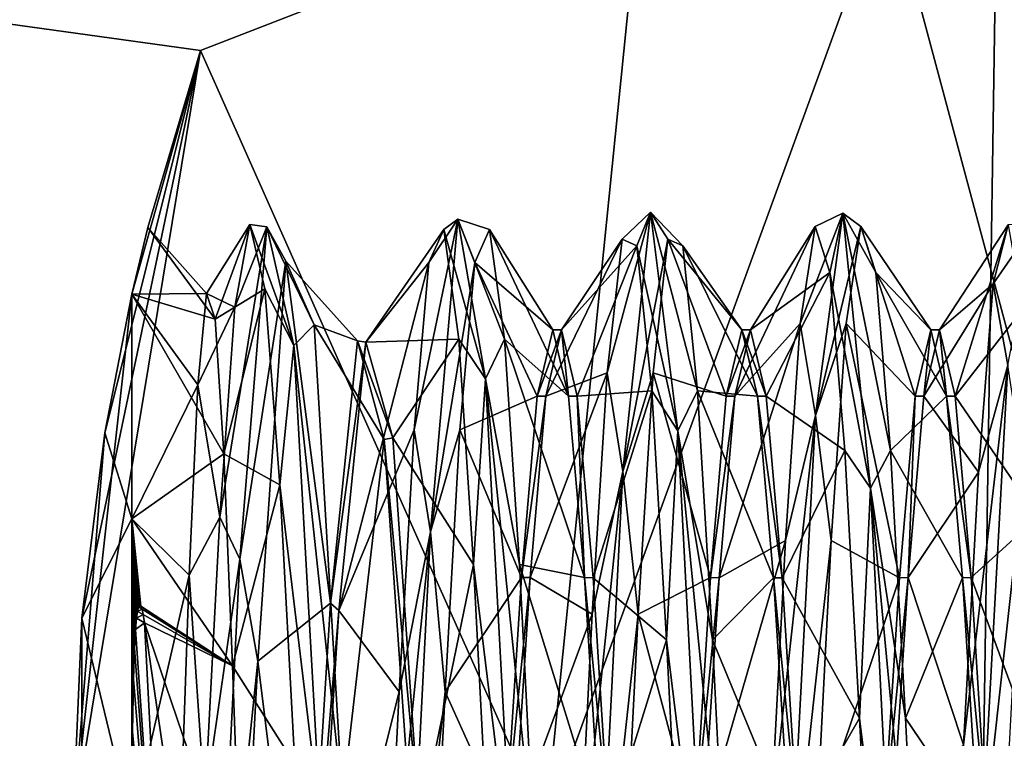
# Model space of a CAD drawing. Header units: millimetres. Extents: x -97 to 59, y -78 to 78.
# Tile 54 of 115: x -10.48 to -6.31, y 0.37 to 3.41. Entities that reach past the tile are written whole.
import ezdxf

# ---------------------------------------------------------------- set-up
doc = ezdxf.new("R2010")
doc.units = ezdxf.units.MM
doc.header["$LTSCALE"] = 65.185185
for name, color, linetype in [('356', 7, 'CONTINUOUS'), ('357', 7, 'CONTINUOUS'), ('358', 7, 'CONTINUOUS'), ('364', 7, 'CONTINUOUS'), ('377', 7, 'CONTINUOUS'), ('380', 7, 'CONTINUOUS'), ('385', 7, 'CONTINUOUS'), ('386', 7, 'CONTINUOUS'), ('387', 7, 'CONTINUOUS'), ('388', 7, 'CONTINUOUS'), ('389', 7, 'CONTINUOUS'), ('390', 7, 'CONTINUOUS'), ('417', 7, 'CONTINUOUS'), ('592', 7, 'CONTINUOUS'), ('593', 7, 'CONTINUOUS'), ('627', 7, 'CONTINUOUS'), ('628', 7, 'CONTINUOUS'), ('629', 7, 'CONTINUOUS'), ('630', 7, 'CONTINUOUS'), ('669', 7, 'CONTINUOUS'), ('672', 7, 'CONTINUOUS')]:
    doc.layers.add(name, color=color, linetype=linetype)

msp = doc.modelspace()

# ---------------------------------------------------------------- linework, layer by layer
at = {"layer": '356', "linetype": 'CONTINUOUS'}
for points in [[(-9.7103, 3.2821, 74), (-10.25, 0, 74), (-10, 2.25, 76.6971), (-9.7103, 3.2821, 74)], [(-10.25, 0, 114.5), (-9.7103, 3.2821, 114.5), (-10.2123, 0.8786, 80.4471), (-10.25, 0, 114.5)], [(-10.2123, 0.8786, 80.4471), (-9.7103, 3.2821, 114.5), (-10.1141, 1.6637, 79.998), (-10.2123, 0.8786, 80.4471)], [(-10.1141, 1.6637, 79.998), (-9.7103, 3.2821, 114.5), (-10, 2.25, 79.3029), (-10.1141, 1.6637, 79.998)], [(-9.9323, 2.5323, 78), (-9.7103, 3.2821, 74), (-10, 2.25, 76.6971), (-9.9323, 2.5323, 78)], [(-10, 2.25, 79.3029), (-9.7103, 3.2821, 114.5), (-9.9323, 2.5323, 78), (-10, 2.25, 79.3029)], [(-9.7103, 3.2821, 114.5), (-9.7103, 3.2821, 74), (-9.9323, 2.5323, 78), (-9.7103, 3.2821, 114.5)], [(-10, 2.25, 76.6971), (-10.25, 0, 74), (-10.1141, 1.6637, 76.002), (-10, 2.25, 76.6971)], [(-10.1141, 1.6637, 76.002), (-10.25, 0, 74), (-10.2123, 0.8786, 75.5529), (-10.1141, 1.6637, 76.002)], [(-10.2123, -0.8786, 80.4471), (-10.25, 0, 114.5), (-10.2123, 0.8786, 80.4471), (-10.2123, -0.8786, 80.4471)], [(-10.2123, 0.8786, 75.5529), (-10.25, 0, 74), (-10.2123, -0.8786, 75.5529), (-10.2123, 0.8786, 75.5529)]]:
    msp.add_3dface(points, dxfattribs=at)
at = {"layer": '357', "linetype": 'CONTINUOUS'}
for points in [[(-8.25, 0, 70.5), (-6.3199, 5.303, 70.5), (-6.4, 0, 70.5), (-8.25, 0, 70.5)], [(-6.4, 0, 70.5), (-6.3199, 5.303, 70.5), (-4.5255, 4.5255, 70.5), (-6.4, 0, 70.5)]]:
    msp.add_3dface(points, dxfattribs=at)
at = {"layer": '358', "linetype": 'CONTINUOUS'}
for points in [[(0, -21.4, 117), (0, 21.4, 117), (-10.7002, 18.5328, 117), (0, -21.4, 117)], [(-10.7002, -18.5328, 117), (0, -21.4, 117), (-10.7002, 18.5328, 117), (-10.7002, -18.5328, 117)]]:
    msp.add_3dface(points, dxfattribs=at)
at = {"layer": '364', "linetype": 'CONTINUOUS'}
msp.add_3dface([(-6.4, 0, 70.5), (-4.5255, 4.5255, 70.5), (-5.4, 0, 71.5), (-6.4, 0, 70.5)], dxfattribs=at)
at = {"layer": '377', "linetype": 'CONTINUOUS'}
for points in [[(-19.7041, -4.6701, 114.5), (-19.7041, 4.6701, 114.5), (-9.7103, -3.2821, 114.5), (-19.7041, -4.6701, 114.5)], [(-19.7041, 4.6701, 114.5), (-9.7103, 3.2821, 114.5), (-10.25, 0, 114.5), (-19.7041, 4.6701, 114.5)], [(-9.7103, 3.2821, 114.5), (-19.7041, 4.6701, 114.5), (-7.8442, 4.0058, 114.5), (-9.7103, 3.2821, 114.5)], [(-19.7041, 4.6701, 114.5), (-10.25, 0, 114.5), (-9.7103, -3.2821, 114.5), (-19.7041, 4.6701, 114.5)]]:
    msp.add_3dface(points, dxfattribs=at)
at = {"layer": '380', "linetype": 'CONTINUOUS'}
for points in [[(-9.7103, 3.2821, 74), (-9.7103, 3.2821, 114.5), (-7.8442, 4.0058, 114.5), (-9.7103, 3.2821, 74)], [(-9.7103, 3.2821, 74), (-7.8442, 4.0058, 114.5), (-7.8442, 4.0058, 74), (-9.7103, 3.2821, 74)]]:
    msp.add_3dface(points, dxfattribs=at)
at = {"layer": '385', "linetype": 'CONTINUOUS'}
for points in [[(-9.5647, 2.1946, 76.7078), (-9.4286, 2.5348, 77.4214), (-9.5011, 2.5455, 77.9183), (-9.5647, 2.1946, 76.7078)], [(-9.4286, 2.5348, 77.4214), (-9.3143, 2.0328, 79.6211), (-9.5011, 2.5455, 77.9183), (-9.4286, 2.5348, 77.4214)], [(-9.5011, 2.5455, 77.9183), (-9.3143, 2.0328, 79.6211), (-9.4374, 2.2729, 79.1489), (-9.5011, 2.5455, 77.9183)], [(-9.5429, 1.1281, 75.6575), (-9.4286, 2.5348, 77.4214), (-9.6284, 1.3062, 75.8137), (-9.5429, 1.1281, 75.6575)], [(-9.6284, 1.3062, 75.8137), (-9.4286, 2.5348, 77.4214), (-9.5647, 2.1946, 76.7078), (-9.6284, 1.3062, 75.8137)], [(-9.4286, 2.5348, 77.4214), (-9.5429, 1.1281, 75.6575), (-9.348, 2.3895, 77.1187), (-9.4286, 2.5348, 77.4214)], [(-9.3143, 2.0328, 79.6211), (-9.4286, 2.5348, 77.4214), (-9.2282, 2.1201, 79.4111), (-9.3143, 2.0328, 79.6211)], [(-9.2282, 2.1201, 79.4111), (-9.4286, 2.5348, 77.4214), (-9.348, 2.3895, 77.1187), (-9.2282, 2.1201, 79.4111)], [(-9.348, 2.3895, 77.1187), (-9.5429, 1.1281, 75.6575), (-9.4678, 0.6962, 75.5502), (-9.348, 2.3895, 77.1187)], [(-9.4374, 2.2729, 79.1489), (-9.3143, 2.0328, 79.6211), (-9.3737, 1.4437, 80.0981), (-9.4374, 2.2729, 79.1489)], [(-9.1085, 0.1094, 80.5444), (-9.3143, 2.0328, 79.6211), (-9.2282, 2.1201, 79.4111), (-9.1085, 0.1094, 80.5444)], [(-9.3143, 2.0328, 79.6211), (-9.2, 0, 80.6), (-9.3737, 1.4437, 80.0981), (-9.3143, 2.0328, 79.6211)], [(-9.2, 0, 80.6), (-9.3143, 2.0328, 79.6211), (-9.1085, 0.1094, 80.5444), (-9.2, 0, 80.6)], [(-9.3737, 1.4437, 80.0981), (-9.2, 0, 80.6), (-9.3101, 0.2608, 80.5334), (-9.3737, 1.4437, 80.0981)], [(-9.6921, 0.0979, 75.4551), (-9.5429, 1.1281, 75.6575), (-9.6284, 1.3062, 75.8137), (-9.6921, 0.0979, 75.4551)], [(-9.6571, -1.1281, 75.6575), (-9.5429, 1.1281, 75.6575), (-9.6921, 0.0979, 75.4551), (-9.6571, -1.1281, 75.6575)], [(-9.5429, 1.1281, 75.6575), (-9.6571, -1.1281, 75.6575), (-9.4678, 0.6962, 75.5502), (-9.5429, 1.1281, 75.6575)], [(-9.9722, 0.9245, 80.4003), (-9.9573, 0.9165, 80.3875), (-9.976, 0.9073, 80.411), (-9.9722, 0.9245, 80.4003)], [(-9.9677, 0.933, 80.3922), (-9.9621, 0.9298, 80.3875), (-9.9722, 0.9245, 80.4003), (-9.9677, 0.933, 80.3922)], [(-9.9621, 0.9298, 80.3875), (-9.9573, 0.9165, 80.3875), (-9.9722, 0.9245, 80.4003), (-9.9621, 0.9298, 80.3875)], [(-9.98, 0.8781, 80.426), (-9.9468, 0.8585, 80.3977), (-9.9843, 0.8299, 80.4474), (-9.98, 0.8781, 80.426)], [(-9.976, 0.9073, 80.411), (-9.9525, 0.8942, 80.3907), (-9.98, 0.8781, 80.426), (-9.976, 0.9073, 80.411)], [(-9.9525, 0.8942, 80.3907), (-9.9468, 0.8585, 80.3977), (-9.98, 0.8781, 80.426), (-9.9525, 0.8942, 80.3907)], [(-9.9573, 0.9165, 80.3875), (-9.9525, 0.8942, 80.3907), (-9.976, 0.9073, 80.411), (-9.9573, 0.9165, 80.3875)], [(-9.9843, 0.8299, 80.4474), (-9.9468, 0.8585, 80.3977), (-9.827, -1.4312, 80.1066), (-9.9843, 0.8299, 80.4474)], [(-9.9888, 0.751, 80.4775), (-9.9843, 0.8299, 80.4474), (-9.827, -1.4312, 80.1066), (-9.9888, 0.751, 80.4775)], [(-9.9935, 0.6202, 80.5183), (-9.9888, 0.751, 80.4775), (-9.827, -1.4312, 80.1066), (-9.9935, 0.6202, 80.5183)], [(-9.4678, 0.6962, 75.5502), (-9.6571, -1.1281, 75.6575), (-9.5875, -1.5689, 75.9938), (-9.4678, 0.6962, 75.5502)], [(-9.9978, 0.3976, 80.5672), (-9.9935, 0.6202, 80.5183), (-9.827, -1.4312, 80.1066), (-9.9978, 0.3976, 80.5672)], [(-10, 0, 80.6), (-9.9978, 0.3976, 80.5672), (-9.827, -1.4312, 80.1066), (-10, 0, 80.6)]]:
    msp.add_3dface(points, dxfattribs=at)
at = {"layer": '386', "linetype": 'CONTINUOUS'}
for points in [[(-9.5647, 2.1946, 76.7078), (-9.5011, 2.5455, 77.9183), (-9.685, 2.2533, 77.621), (-9.5647, 2.1946, 76.7078)], [(-9.685, 2.2533, 77.621), (-9.5011, 2.5455, 77.9183), (-9.6483, 2.1445, 78.6753), (-9.685, 2.2533, 77.621)], [(-9.5011, 2.5455, 77.9183), (-9.4374, 2.2729, 79.1489), (-9.6483, 2.1445, 78.6753), (-9.5011, 2.5455, 77.9183)], [(-9.7215, 1.867, 76.6202), (-9.5647, 2.1946, 76.7078), (-9.685, 2.2533, 77.621), (-9.7215, 1.867, 76.6202)], [(-9.6483, 2.1445, 78.6753), (-9.4374, 2.2729, 79.1489), (-9.6115, 1.5742, 79.5533), (-9.6483, 2.1445, 78.6753)], [(-9.4374, 2.2729, 79.1489), (-9.3737, 1.4437, 80.0981), (-9.6115, 1.5742, 79.5533), (-9.4374, 2.2729, 79.1489)], [(-9.6284, 1.3062, 75.8137), (-9.5647, 2.1946, 76.7078), (-9.7215, 1.867, 76.6202), (-9.6284, 1.3062, 75.8137)], [(-9.7579, 1.06, 75.8938), (-9.6284, 1.3062, 75.8137), (-9.7215, 1.867, 76.6202), (-9.7579, 1.06, 75.8938)], [(-9.6115, 1.5742, 79.5533), (-9.3737, 1.4437, 80.0981), (-9.5745, 0.6767, 80.0665), (-9.6115, 1.5742, 79.5533)], [(-9.3737, 1.4437, 80.0981), (-9.3101, 0.2608, 80.5334), (-9.5745, 0.6767, 80.0665), (-9.3737, 1.4437, 80.0981)], [(-9.6921, 0.0979, 75.4551), (-9.6284, 1.3062, 75.8137), (-9.7579, 1.06, 75.8938), (-9.6921, 0.0979, 75.4551)], [(-9.7942, 0, 75.6058), (-9.6921, 0.0979, 75.4551), (-9.7579, 1.06, 75.8938), (-9.7942, 0, 75.6058)], [(-9.5745, 0.6767, 80.0665), (-9.3101, 0.2608, 80.5334), (-9.5373, -0.3432, 80.1096), (-9.5745, 0.6767, 80.0665)]]:
    msp.add_3dface(points, dxfattribs=at)
at = {"layer": '387', "linetype": 'CONTINUOUS'}
for points in [[(-9.348, 2.3895, 77.1187), (-9.4678, 0.6962, 75.5502), (-9.1592, 0.9414, 76.1228), (-9.348, 2.3895, 77.1187)], [(-9.2282, 2.1201, 79.4111), (-9.348, 2.3895, 77.1187), (-9.0456, 2.0522, 77.5545), (-9.2282, 2.1201, 79.4111)], [(-9.0456, 2.0522, 77.5545), (-9.348, 2.3895, 77.1187), (-9.1592, 0.9414, 76.1228), (-9.0456, 2.0522, 77.5545)], [(-9.1085, 0.1094, 80.5444), (-9.2282, 2.1201, 79.4111), (-8.932, 1.6347, 79.3182), (-9.1085, 0.1094, 80.5444)], [(-8.932, 1.6347, 79.3182), (-9.2282, 2.1201, 79.4111), (-9.0456, 2.0522, 77.5545), (-8.932, 1.6347, 79.3182)], [(-8.8184, 0, 80.1), (-9.1085, 0.1094, 80.5444), (-8.932, 1.6347, 79.3182), (-8.8184, 0, 80.1)], [(-9.1592, 0.9414, 76.1228), (-9.4678, 0.6962, 75.5502), (-9.2728, -0.8703, 76.0888), (-9.1592, 0.9414, 76.1228)], [(-9.827, -1.4312, 80.1066), (-9.9468, 0.8585, 80.3977), (-9.7258, -0.6564, 80.2313), (-9.827, -1.4312, 80.1066)], [(-9.4678, 0.6962, 75.5502), (-9.5875, -1.5689, 75.9938), (-9.2728, -0.8703, 76.0888), (-9.4678, 0.6962, 75.5502)]]:
    msp.add_3dface(points, dxfattribs=at)
at = {"layer": '388', "linetype": 'CONTINUOUS'}
for points in [[(-7.9217, 1.5001, 75.8764), (-7.8053, 2.5978, 77.892), (-7.9884, 1.9179, 76.3244), (-7.9217, 1.5001, 75.8764)], [(-7.9884, 1.9179, 76.3244), (-7.8053, 2.5978, 77.892), (-7.9256, 2.4829, 77.4333), (-7.9884, 1.9179, 76.3244)], [(-7.9256, 2.4829, 77.4333), (-7.8053, 2.5978, 77.892), (-7.8627, 2.455, 78.6775), (-7.9256, 2.4829, 77.4333)], [(-7.8053, 2.5978, 77.892), (-7.9217, 1.5001, 75.8764), (-7.7316, 2.4829, 77.4333), (-7.8053, 2.5978, 77.892)], [(-7.8053, 2.5978, 77.892), (-7.6889, 1.6712, 79.9917), (-7.8627, 2.455, 78.6775), (-7.8053, 2.5978, 77.892)], [(-7.6889, 1.6712, 79.9917), (-7.8053, 2.5978, 77.892), (-7.6059, 1.8408, 79.76), (-7.6889, 1.6712, 79.9917)], [(-7.6059, 1.8408, 79.76), (-7.8053, 2.5978, 77.892), (-7.6687, 2.455, 78.6775), (-7.6059, 1.8408, 79.76)], [(-7.6687, 2.455, 78.6775), (-7.8053, 2.5978, 77.892), (-7.7316, 2.4829, 77.4333), (-7.6687, 2.455, 78.6775)], [(-7.1069, 1.7365, 76.0649), (-6.9905, 2.5927, 78.1943), (-7.1713, 2.1255, 76.597), (-7.1069, 1.7365, 76.0649)], [(-7.1713, 2.1255, 76.597), (-6.9905, 2.5927, 78.1943), (-7.1084, 2.5365, 77.7717), (-7.1713, 2.1255, 76.597)], [(-7.1084, 2.5365, 77.7717), (-6.9905, 2.5927, 78.1943), (-7.0456, 2.3418, 79.001), (-7.1084, 2.5365, 77.7717)], [(-6.9905, 2.5927, 78.1943), (-7.1069, 1.7365, 76.0649), (-6.9144, 2.5365, 77.7717), (-6.9905, 2.5927, 78.1943)], [(-6.9905, 2.5927, 78.1943), (-6.8741, 1.4287, 80.1723), (-7.0456, 2.3418, 79.001), (-6.9905, 2.5927, 78.1943)], [(-6.8741, 1.4287, 80.1723), (-6.9905, 2.5927, 78.1943), (-6.7887, 1.5879, 79.9912), (-6.8741, 1.4287, 80.1723)], [(-6.7887, 1.5879, 79.9912), (-6.9905, 2.5927, 78.1943), (-6.8516, 2.3418, 79.001), (-6.7887, 1.5879, 79.9912)], [(-6.8516, 2.3418, 79.001), (-6.9905, 2.5927, 78.1943), (-6.9144, 2.5365, 77.7717), (-6.8516, 2.3418, 79.001)], [(-8.7365, 1.2435, 75.7166), (-8.6201, 2.5677, 77.5911), (-8.8056, 1.6756, 76.0821), (-8.7365, 1.2435, 75.7166)], [(-8.8056, 1.6756, 76.0821), (-8.6201, 2.5677, 77.5911), (-8.7427, 2.3844, 77.1051), (-8.8056, 1.6756, 76.0821)], [(-8.7427, 2.3844, 77.1051), (-8.6201, 2.5677, 77.5911), (-8.6798, 2.5237, 78.3419), (-8.7427, 2.3844, 77.1051)], [(-8.6201, 2.5677, 77.5911), (-8.7365, 1.2435, 75.7166), (-8.5487, 2.3844, 77.1051), (-8.6201, 2.5677, 77.5911)], [(-8.6201, 2.5677, 77.5911), (-8.5037, 1.8912, 79.7842), (-8.6798, 2.5237, 78.3419), (-8.6201, 2.5677, 77.5911)], [(-8.5037, 1.8912, 79.7842), (-8.6201, 2.5677, 77.5911), (-8.423, 2.0604, 79.497), (-8.5037, 1.8912, 79.7842)], [(-8.423, 2.0604, 79.497), (-8.6201, 2.5677, 77.5911), (-8.4859, 2.5237, 78.3419), (-8.423, 2.0604, 79.497)], [(-8.4859, 2.5237, 78.3419), (-8.6201, 2.5677, 77.5911), (-8.5487, 2.3844, 77.1051), (-8.4859, 2.5237, 78.3419)], [(-6.2921, 1.9494, 76.2796), (-6.1757, 2.5526, 78.494), (-6.3541, 2.2946, 76.895), (-6.2921, 1.9494, 76.2796)], [(-6.3541, 2.2946, 76.895), (-6.1757, 2.5526, 78.494), (-6.2913, 2.5442, 78.1143), (-6.3541, 2.2946, 76.895)], [(-8.6798, 2.5237, 78.3419), (-8.5037, 1.8912, 79.7842), (-8.617, 2.0604, 79.497), (-8.6798, 2.5237, 78.3419)], [(-6.9144, 2.5365, 77.7717), (-7.1069, 1.7365, 76.0649), (-6.9773, 2.1255, 76.597), (-6.9144, 2.5365, 77.7717)], [(-7.7316, 2.4829, 77.4333), (-7.9217, 1.5001, 75.8764), (-7.7944, 1.9179, 76.3244), (-7.7316, 2.4829, 77.4333)], [(-7.8627, 2.455, 78.6775), (-7.6889, 1.6712, 79.9917), (-7.7998, 1.8408, 79.76), (-7.8627, 2.455, 78.6775)], [(-8.5487, 2.3844, 77.1051), (-8.7365, 1.2435, 75.7166), (-8.6116, 1.6756, 76.0821), (-8.5487, 2.3844, 77.1051)], [(-7.0456, 2.3418, 79.001), (-6.8741, 1.4287, 80.1723), (-6.9827, 1.5879, 79.9912), (-7.0456, 2.3418, 79.001)], [(-6.417, 1.497, 75.9396), (-6.2921, 1.9494, 76.2796), (-6.3541, 2.2946, 76.895), (-6.417, 1.497, 75.9396)], [(-7.2341, 1.2068, 75.7573), (-7.1069, 1.7365, 76.0649), (-7.1713, 2.1255, 76.597), (-7.2341, 1.2068, 75.7573)], [(-6.9773, 2.1255, 76.597), (-7.1069, 1.7365, 76.0649), (-7.0402, 1.2068, 75.7573), (-6.9773, 2.1255, 76.597)], [(-8.617, 2.0604, 79.497), (-8.5037, 1.8912, 79.7842), (-8.5541, 1.105, 80.2946), (-8.617, 2.0604, 79.497)], [(-8.3602, 1.105, 80.2946), (-8.5037, 1.8912, 79.7842), (-8.423, 2.0604, 79.497), (-8.3602, 1.105, 80.2946)], [(-8.0513, 0.8949, 75.6156), (-7.9217, 1.5001, 75.8764), (-7.9884, 1.9179, 76.3244), (-8.0513, 0.8949, 75.6156)], [(-7.7944, 1.9179, 76.3244), (-7.9217, 1.5001, 75.8764), (-7.8573, 0.8949, 75.6156), (-7.7944, 1.9179, 76.3244)], [(-6.4085, -0.1727, 75.4057), (-6.2921, 1.9494, 76.2796), (-6.4798, 0.3419, 75.4763), (-6.4085, -0.1727, 75.4057)], [(-6.4798, 0.3419, 75.4763), (-6.2921, 1.9494, 76.2796), (-6.417, 1.497, 75.9396), (-6.4798, 0.3419, 75.4763)], [(-6.2921, 1.9494, 76.2796), (-6.4085, -0.1727, 75.4057), (-6.223, 1.497, 75.9396), (-6.2921, 1.9494, 76.2796)], [(-8.5037, 1.8912, 79.7842), (-8.3873, -0.2589, 80.5871), (-8.5541, 1.105, 80.2946), (-8.5037, 1.8912, 79.7842)], [(-8.3873, -0.2589, 80.5871), (-8.5037, 1.8912, 79.7842), (-8.2973, -0.1143, 80.5442), (-8.3873, -0.2589, 80.5871)], [(-8.2973, -0.1143, 80.5442), (-8.5037, 1.8912, 79.7842), (-8.3602, 1.105, 80.2946), (-8.2973, -0.1143, 80.5442)], [(-7.7998, 1.8408, 79.76), (-7.6889, 1.6712, 79.9917), (-7.737, 0.787, 80.4221), (-7.7998, 1.8408, 79.76)], [(-7.543, 0.787, 80.4221), (-7.6889, 1.6712, 79.9917), (-7.6059, 1.8408, 79.76), (-7.543, 0.787, 80.4221)], [(-7.2233, -0.4727, 75.4433), (-7.1069, 1.7365, 76.0649), (-7.297, 0, 75.4532), (-7.2233, -0.4727, 75.4433)], [(-7.297, 0, 75.4532), (-7.1069, 1.7365, 76.0649), (-7.2341, 1.2068, 75.7573), (-7.297, 0, 75.4532)], [(-7.1069, 1.7365, 76.0649), (-7.2233, -0.4727, 75.4433), (-7.0402, 1.2068, 75.7573), (-7.1069, 1.7365, 76.0649)], [(-8.8684, 0.5667, 75.5171), (-8.7365, 1.2435, 75.7166), (-8.8056, 1.6756, 76.0821), (-8.8684, 0.5667, 75.5171)], [(-8.6116, 1.6756, 76.0821), (-8.7365, 1.2435, 75.7166), (-8.6744, 0.5667, 75.5171), (-8.6116, 1.6756, 76.0821)], [(-7.6889, 1.6712, 79.9917), (-7.5725, -0.5575, 80.5395), (-7.737, 0.787, 80.4221), (-7.6889, 1.6712, 79.9917)], [(-7.5725, -0.5575, 80.5395), (-7.6889, 1.6712, 79.9917), (-7.4802, -0.4547, 80.5059), (-7.5725, -0.5575, 80.5395)], [(-7.4802, -0.4547, 80.5059), (-7.6889, 1.6712, 79.9917), (-7.543, 0.787, 80.4221), (-7.4802, -0.4547, 80.5059)], [(-6.9827, 1.5879, 79.9912), (-6.8741, 1.4287, 80.1723), (-6.9198, 0.4547, 80.5059), (-6.9827, 1.5879, 79.9912)], [(-6.7259, 0.4547, 80.5059), (-6.8741, 1.4287, 80.1723), (-6.7887, 1.5879, 79.9912), (-6.7259, 0.4547, 80.5059)], [(-8.0381, -0.7664, 75.5155), (-7.9217, 1.5001, 75.8764), (-8.1141, -0.3419, 75.4763), (-8.0381, -0.7664, 75.5155)], [(-8.1141, -0.3419, 75.4763), (-7.9217, 1.5001, 75.8764), (-8.0513, 0.8949, 75.6156), (-8.1141, -0.3419, 75.4763)], [(-7.9217, 1.5001, 75.8764), (-8.0381, -0.7664, 75.5155), (-7.8573, 0.8949, 75.6156), (-7.9217, 1.5001, 75.8764)], [(-6.223, 1.497, 75.9396), (-6.4085, -0.1727, 75.4057), (-6.2859, 0.3419, 75.4763), (-6.223, 1.497, 75.9396)], [(-6.8741, 1.4287, 80.1723), (-6.7577, -0.8485, 80.4576), (-6.9198, 0.4547, 80.5059), (-6.8741, 1.4287, 80.1723)], [(-6.7577, -0.8485, 80.4576), (-6.8741, 1.4287, 80.1723), (-6.663, -0.787, 80.4221), (-6.7577, -0.8485, 80.4576)], [(-6.663, -0.787, 80.4221), (-6.8741, 1.4287, 80.1723), (-6.7259, 0.4547, 80.5059), (-6.663, -0.787, 80.4221)], [(-8.8529, -1.0496, 75.6213), (-8.7365, 1.2435, 75.7166), (-8.9313, -0.6775, 75.545), (-8.8529, -1.0496, 75.6213)], [(-8.9313, -0.6775, 75.545), (-8.7365, 1.2435, 75.7166), (-8.8684, 0.5667, 75.5171), (-8.9313, -0.6775, 75.545)], [(-8.7365, 1.2435, 75.7166), (-8.8529, -1.0496, 75.6213), (-8.6744, 0.5667, 75.5171), (-8.7365, 1.2435, 75.7166)], [(-7.0402, 1.2068, 75.7573), (-7.2233, -0.4727, 75.4433), (-7.103, 0, 75.4532), (-7.0402, 1.2068, 75.7573)], [(-8.5541, 1.105, 80.2946), (-8.3873, -0.2589, 80.5871), (-8.4913, -0.1143, 80.5442), (-8.5541, 1.105, 80.2946)], [(-7.8573, 0.8949, 75.6156), (-8.0381, -0.7664, 75.5155), (-7.9202, -0.3419, 75.4763), (-7.8573, 0.8949, 75.6156)], [(-7.737, 0.787, 80.4221), (-7.5725, -0.5575, 80.5395), (-7.6741, -0.4547, 80.5059), (-7.737, 0.787, 80.4221)], [(-8.6744, 0.5667, 75.5171), (-8.8529, -1.0496, 75.6213), (-8.7373, -0.6775, 75.545), (-8.6744, 0.5667, 75.5171)], [(-6.9198, 0.4547, 80.5059), (-6.7577, -0.8485, 80.4576), (-6.857, -0.787, 80.4221), (-6.9198, 0.4547, 80.5059)]]:
    msp.add_3dface(points, dxfattribs=at)
at = {"layer": '389', "linetype": 'CONTINUOUS'}
for points in [[(-6.3541, 2.2946, 76.895), (-6.2913, 2.5442, 78.1143), (-6.5816, 2.1, 78), (-6.3541, 2.2946, 76.895)], [(-6.5816, 2.1, 78), (-6.2913, 2.5442, 78.1143), (-6.515, 1.8186, 79.0501), (-6.5816, 2.1, 78)], [(-6.2913, 2.5442, 78.1143), (-6.2284, 2.1863, 79.3062), (-6.515, 1.8186, 79.0501), (-6.2913, 2.5442, 78.1143)], [(-8.7427, 2.3844, 77.1051), (-8.6798, 2.5237, 78.3419), (-9.0102, 2.0474, 77.5327), (-8.7427, 2.3844, 77.1051)], [(-8.6798, 2.5237, 78.3419), (-8.617, 2.0604, 79.497), (-9.0102, 2.0474, 77.5327), (-8.6798, 2.5237, 78.3419)], [(-7.1713, 2.1255, 76.597), (-7.1084, 2.5365, 77.7717), (-7.4483, 1.8186, 76.9499), (-7.1713, 2.1255, 76.597)], [(-7.4483, 1.8186, 76.9499), (-7.1084, 2.5365, 77.7717), (-7.3816, 2.1, 78), (-7.4483, 1.8186, 76.9499)], [(-7.1084, 2.5365, 77.7717), (-7.0456, 2.3418, 79.001), (-7.3816, 2.1, 78), (-7.1084, 2.5365, 77.7717)], [(-7.9884, 1.9179, 76.3244), (-7.9256, 2.4829, 77.4333), (-8.2483, 1.8187, 76.95), (-7.9884, 1.9179, 76.3244)], [(-8.2483, 1.8187, 76.95), (-7.9256, 2.4829, 77.4333), (-8.1816, 2.1, 78.0002), (-8.2483, 1.8187, 76.95)], [(-7.9256, 2.4829, 77.4333), (-7.8627, 2.455, 78.6775), (-8.1816, 2.1, 78.0002), (-7.9256, 2.4829, 77.4333)], [(-8.1816, 2.1, 78.0002), (-7.8627, 2.455, 78.6775), (-8.1149, 1.8185, 79.0503), (-8.1816, 2.1, 78.0002)], [(-7.8627, 2.455, 78.6775), (-7.7998, 1.8408, 79.76), (-8.1149, 1.8185, 79.0503), (-7.8627, 2.455, 78.6775)], [(-8.8056, 1.6756, 76.0821), (-8.7427, 2.3844, 77.1051), (-9.1245, 0.9112, 76.108), (-8.8056, 1.6756, 76.0821)], [(-9.1245, 0.9112, 76.108), (-8.7427, 2.3844, 77.1051), (-9.0102, 2.0474, 77.5327), (-9.1245, 0.9112, 76.108)], [(-7.3816, 2.1, 78), (-7.0456, 2.3418, 79.001), (-7.315, 1.8186, 79.05), (-7.3816, 2.1, 78)], [(-7.0456, 2.3418, 79.001), (-6.9827, 1.5879, 79.9912), (-7.315, 1.8186, 79.05), (-7.0456, 2.3418, 79.001)], [(-6.417, 1.497, 75.9396), (-6.3541, 2.2946, 76.895), (-6.6483, 1.8187, 76.9501), (-6.417, 1.497, 75.9396)], [(-6.6483, 1.8187, 76.9501), (-6.3541, 2.2946, 76.895), (-6.5816, 2.1, 78), (-6.6483, 1.8187, 76.9501)], [(-6.2284, 2.1863, 79.3062), (-6.1656, 1.3062, 80.1863), (-6.515, 1.8186, 79.0501), (-6.2284, 2.1863, 79.3062)], [(-7.2341, 1.2068, 75.7573), (-7.1713, 2.1255, 76.597), (-7.515, 1.0499, 76.1813), (-7.2341, 1.2068, 75.7573)], [(-7.515, 1.0499, 76.1813), (-7.1713, 2.1255, 76.597), (-7.4483, 1.8186, 76.9499), (-7.515, 1.0499, 76.1813)], [(-9.0102, 2.0474, 77.5327), (-8.617, 2.0604, 79.497), (-8.8959, 1.6419, 79.3093), (-9.0102, 2.0474, 77.5327)], [(-8.617, 2.0604, 79.497), (-8.5541, 1.105, 80.2946), (-8.8959, 1.6419, 79.3093), (-8.617, 2.0604, 79.497)], [(-8.0513, 0.8949, 75.6156), (-7.9884, 1.9179, 76.3244), (-8.315, 1.0501, 76.1814), (-8.0513, 0.8949, 75.6156)], [(-8.315, 1.0501, 76.1814), (-7.9884, 1.9179, 76.3244), (-8.2483, 1.8187, 76.95), (-8.315, 1.0501, 76.1814)], [(-8.1149, 1.8185, 79.0503), (-7.7998, 1.8408, 79.76), (-8.0483, 1.0499, 79.8187), (-8.1149, 1.8185, 79.0503)], [(-7.7998, 1.8408, 79.76), (-7.737, 0.787, 80.4221), (-8.0483, 1.0499, 79.8187), (-7.7998, 1.8408, 79.76)], [(-7.315, 1.8186, 79.05), (-6.9827, 1.5879, 79.9912), (-7.2483, 1.0499, 79.8187), (-7.315, 1.8186, 79.05)], [(-6.715, 1.05, 76.1814), (-6.417, 1.497, 75.9396), (-6.6483, 1.8187, 76.9501), (-6.715, 1.05, 76.1814)], [(-6.515, 1.8186, 79.0501), (-6.1656, 1.3062, 80.1863), (-6.4483, 1.05, 79.8186), (-6.515, 1.8186, 79.0501)], [(-8.8684, 0.5667, 75.5171), (-8.8056, 1.6756, 76.0821), (-9.1245, 0.9112, 76.108), (-8.8684, 0.5667, 75.5171)], [(-8.8959, 1.6419, 79.3093), (-8.5541, 1.105, 80.2946), (-8.7816, 0, 80.1), (-8.8959, 1.6419, 79.3093)], [(-6.9827, 1.5879, 79.9912), (-6.9198, 0.4547, 80.5059), (-7.2483, 1.0499, 79.8187), (-6.9827, 1.5879, 79.9912)], [(-6.4798, 0.3419, 75.4763), (-6.417, 1.497, 75.9396), (-6.715, 1.05, 76.1814), (-6.4798, 0.3419, 75.4763)], [(-6.1656, 1.3062, 80.1863), (-6.1027, 0.1143, 80.5442), (-6.4483, 1.05, 79.8186), (-6.1656, 1.3062, 80.1863)], [(-7.297, 0, 75.4532), (-7.2341, 1.2068, 75.7573), (-7.5816, 0, 75.9), (-7.297, 0, 75.4532)], [(-7.5816, 0, 75.9), (-7.2341, 1.2068, 75.7573), (-7.515, 1.0499, 76.1813), (-7.5816, 0, 75.9)], [(-8.5541, 1.105, 80.2946), (-8.4913, -0.1143, 80.5442), (-8.7816, 0, 80.1), (-8.5541, 1.105, 80.2946)], [(-8.3816, 0, 75.9), (-8.0513, 0.8949, 75.6156), (-8.315, 1.0501, 76.1814), (-8.3816, 0, 75.9)], [(-8.0483, 1.0499, 79.8187), (-7.737, 0.787, 80.4221), (-7.9816, 0, 80.1), (-8.0483, 1.0499, 79.8187)], [(-7.2483, 1.0499, 79.8187), (-6.9198, 0.4547, 80.5059), (-7.1816, 0, 80.1), (-7.2483, 1.0499, 79.8187)], [(-6.7816, 0, 75.9), (-6.4798, 0.3419, 75.4763), (-6.715, 1.05, 76.1814), (-6.7816, 0, 75.9)], [(-6.1027, 0.1143, 80.5442), (-6.3816, 0, 80.1), (-6.4483, 1.05, 79.8186), (-6.1027, 0.1143, 80.5442)], [(-9.2388, -0.9112, 76.108), (-8.8684, 0.5667, 75.5171), (-9.1245, 0.9112, 76.108), (-9.2388, -0.9112, 76.108)], [(-8.1141, -0.3419, 75.4763), (-8.0513, 0.8949, 75.6156), (-8.3816, 0, 75.9), (-8.1141, -0.3419, 75.4763)], [(-7.737, 0.787, 80.4221), (-7.6741, -0.4547, 80.5059), (-7.9816, 0, 80.1), (-7.737, 0.787, 80.4221)], [(-8.9313, -0.6775, 75.545), (-8.8684, 0.5667, 75.5171), (-9.2388, -0.9112, 76.108), (-8.9313, -0.6775, 75.545)], [(-6.9198, 0.4547, 80.5059), (-6.857, -0.787, 80.4221), (-7.1816, 0, 80.1), (-6.9198, 0.4547, 80.5059)]]:
    msp.add_3dface(points, dxfattribs=at)
at = {"layer": '390', "linetype": 'CONTINUOUS'}
for points in [[(-8.4859, 2.5237, 78.3419), (-8.5487, 2.3844, 77.1051), (-8.2184, 2.1, 78.0001), (-8.4859, 2.5237, 78.3419)], [(-8.423, 2.0604, 79.497), (-8.4859, 2.5237, 78.3419), (-8.1517, 1.8186, 79.0501), (-8.423, 2.0604, 79.497)], [(-8.1517, 1.8186, 79.0501), (-8.4859, 2.5237, 78.3419), (-8.2184, 2.1, 78.0001), (-8.1517, 1.8186, 79.0501)], [(-6.9144, 2.5365, 77.7717), (-6.9773, 2.1255, 76.597), (-6.685, 1.8186, 76.9499), (-6.9144, 2.5365, 77.7717)], [(-6.8516, 2.3418, 79.001), (-6.9144, 2.5365, 77.7717), (-6.6184, 2.1, 78), (-6.8516, 2.3418, 79.001)], [(-6.6184, 2.1, 78), (-6.9144, 2.5365, 77.7717), (-6.685, 1.8186, 76.9499), (-6.6184, 2.1, 78)], [(-7.7316, 2.4829, 77.4333), (-7.7944, 1.9179, 76.3244), (-7.485, 1.8187, 76.95), (-7.7316, 2.4829, 77.4333)], [(-7.6687, 2.455, 78.6775), (-7.7316, 2.4829, 77.4333), (-7.4184, 2.1, 78.0002), (-7.6687, 2.455, 78.6775)], [(-7.4184, 2.1, 78.0002), (-7.7316, 2.4829, 77.4333), (-7.485, 1.8187, 76.95), (-7.4184, 2.1, 78.0002)], [(-7.6059, 1.8408, 79.76), (-7.6687, 2.455, 78.6775), (-7.3517, 1.8185, 79.0503), (-7.6059, 1.8408, 79.76)], [(-7.3517, 1.8185, 79.0503), (-7.6687, 2.455, 78.6775), (-7.4184, 2.1, 78.0002), (-7.3517, 1.8185, 79.0503)], [(-8.5487, 2.3844, 77.1051), (-8.6116, 1.6756, 76.0821), (-8.285, 1.8187, 76.9501), (-8.5487, 2.3844, 77.1051)], [(-8.2184, 2.1, 78.0001), (-8.5487, 2.3844, 77.1051), (-8.285, 1.8187, 76.9501), (-8.2184, 2.1, 78.0001)], [(-6.7887, 1.5879, 79.9912), (-6.8516, 2.3418, 79.001), (-6.5517, 1.8186, 79.05), (-6.7887, 1.5879, 79.9912)], [(-6.5517, 1.8186, 79.05), (-6.8516, 2.3418, 79.001), (-6.6184, 2.1, 78), (-6.5517, 1.8186, 79.05)], [(-6.9773, 2.1255, 76.597), (-7.0402, 1.2068, 75.7573), (-6.7517, 1.0499, 76.1813), (-6.9773, 2.1255, 76.597)], [(-6.685, 1.8186, 76.9499), (-6.9773, 2.1255, 76.597), (-6.7517, 1.0499, 76.1813), (-6.685, 1.8186, 76.9499)], [(-8.3602, 1.105, 80.2946), (-8.423, 2.0604, 79.497), (-8.085, 1.05, 79.8186), (-8.3602, 1.105, 80.2946)], [(-8.085, 1.05, 79.8186), (-8.423, 2.0604, 79.497), (-8.1517, 1.8186, 79.0501), (-8.085, 1.05, 79.8186)], [(-7.7944, 1.9179, 76.3244), (-7.8573, 0.8949, 75.6156), (-7.5517, 1.0501, 76.1814), (-7.7944, 1.9179, 76.3244)], [(-7.485, 1.8187, 76.95), (-7.7944, 1.9179, 76.3244), (-7.5517, 1.0501, 76.1814), (-7.485, 1.8187, 76.95)], [(-7.543, 0.787, 80.4221), (-7.6059, 1.8408, 79.76), (-7.285, 1.0499, 79.8187), (-7.543, 0.787, 80.4221)], [(-7.285, 1.0499, 79.8187), (-7.6059, 1.8408, 79.76), (-7.3517, 1.8185, 79.0503), (-7.285, 1.0499, 79.8187)], [(-8.285, 1.8187, 76.9501), (-8.6116, 1.6756, 76.0821), (-8.3517, 1.05, 76.1814), (-8.285, 1.8187, 76.9501)], [(-6.485, 1.0499, 79.8187), (-6.7887, 1.5879, 79.9912), (-6.5517, 1.8186, 79.05), (-6.485, 1.0499, 79.8187)], [(-8.6116, 1.6756, 76.0821), (-8.6744, 0.5667, 75.5171), (-8.3517, 1.05, 76.1814), (-8.6116, 1.6756, 76.0821)], [(-6.7259, 0.4547, 80.5059), (-6.7887, 1.5879, 79.9912), (-6.485, 1.0499, 79.8187), (-6.7259, 0.4547, 80.5059)], [(-7.0402, 1.2068, 75.7573), (-7.103, 0, 75.4532), (-6.7517, 1.0499, 76.1813), (-7.0402, 1.2068, 75.7573)], [(-8.2973, -0.1143, 80.5442), (-8.3602, 1.105, 80.2946), (-8.0184, 0, 80.1), (-8.2973, -0.1143, 80.5442)], [(-8.0184, 0, 80.1), (-8.3602, 1.105, 80.2946), (-8.085, 1.05, 79.8186), (-8.0184, 0, 80.1)], [(-8.3517, 1.05, 76.1814), (-8.6744, 0.5667, 75.5171), (-8.4184, 0, 75.9), (-8.3517, 1.05, 76.1814)], [(-7.5517, 1.0501, 76.1814), (-7.8573, 0.8949, 75.6156), (-7.6184, 0, 75.9), (-7.5517, 1.0501, 76.1814)], [(-7.2184, 0, 80.1), (-7.543, 0.787, 80.4221), (-7.285, 1.0499, 79.8187), (-7.2184, 0, 80.1)], [(-6.7517, 1.0499, 76.1813), (-7.103, 0, 75.4532), (-6.8184, 0, 75.9), (-6.7517, 1.0499, 76.1813)], [(-6.4184, 0, 80.1), (-6.7259, 0.4547, 80.5059), (-6.485, 1.0499, 79.8187), (-6.4184, 0, 80.1)], [(-7.8573, 0.8949, 75.6156), (-7.9202, -0.3419, 75.4763), (-7.6184, 0, 75.9), (-7.8573, 0.8949, 75.6156)], [(-7.4802, -0.4547, 80.5059), (-7.543, 0.787, 80.4221), (-7.2184, 0, 80.1), (-7.4802, -0.4547, 80.5059)], [(-8.6744, 0.5667, 75.5171), (-8.7373, -0.6775, 75.545), (-8.4184, 0, 75.9), (-8.6744, 0.5667, 75.5171)], [(-6.4184, 0, 80.1), (-6.663, -0.787, 80.4221), (-6.7259, 0.4547, 80.5059), (-6.4184, 0, 80.1)]]:
    msp.add_3dface(points, dxfattribs=at)
at = {"layer": '417', "linetype": 'CONTINUOUS'}
for points in [[(-10, 2.25, 79.3029), (-9.9323, 2.5323, 78), (-9.6483, 2.1445, 78.6753), (-10, 2.25, 79.3029)], [(-9.9323, 2.5323, 78), (-10, 2.25, 76.6971), (-9.685, 2.2533, 77.621), (-9.9323, 2.5323, 78)], [(-9.9323, 2.5323, 78), (-9.685, 2.2533, 77.621), (-9.6483, 2.1445, 78.6753), (-9.9323, 2.5323, 78)], [(-10, 2.25, 76.6971), (-9.7215, 1.867, 76.6202), (-9.685, 2.2533, 77.621), (-10, 2.25, 76.6971)], [(-10, 2.25, 79.3029), (-9.6483, 2.1445, 78.6753), (-9.6115, 1.5742, 79.5533), (-10, 2.25, 79.3029)], [(-10, 2.25, 79.3029), (-9.6115, 1.5742, 79.5533), (-10, 1.2986, 80.2525), (-10, 2.25, 79.3029)], [(-9.7215, 1.867, 76.6202), (-10, 2.25, 76.6971), (-10, 1.2986, 75.7475), (-9.7215, 1.867, 76.6202)], [(-9.7579, 1.06, 75.8938), (-9.7215, 1.867, 76.6202), (-10, 1.2986, 75.7475), (-9.7579, 1.06, 75.8938)], [(-9.6115, 1.5742, 79.5533), (-9.5745, 0.6767, 80.0665), (-10, 1.2986, 80.2525), (-9.6115, 1.5742, 79.5533)], [(-9.9621, 0.9298, 80.3875), (-9.9677, 0.933, 80.3922), (-10, 1.2986, 80.2525), (-9.9621, 0.9298, 80.3875)], [(-9.5745, 0.6767, 80.0665), (-9.9621, 0.9298, 80.3875), (-10, 1.2986, 80.2525), (-9.5745, 0.6767, 80.0665)], [(-9.9677, 0.933, 80.3922), (-9.9722, 0.9245, 80.4003), (-10, 1.2986, 80.2525), (-9.9677, 0.933, 80.3922)], [(-9.9722, 0.9245, 80.4003), (-9.976, 0.9073, 80.411), (-10, 1.2986, 80.2525), (-9.9722, 0.9245, 80.4003)], [(-9.976, 0.9073, 80.411), (-9.98, 0.8781, 80.426), (-10, 1.2986, 80.2525), (-9.976, 0.9073, 80.411)], [(-9.98, 0.8781, 80.426), (-9.9843, 0.8299, 80.4474), (-10, 1.2986, 80.2525), (-9.98, 0.8781, 80.426)], [(-9.9843, 0.8299, 80.4474), (-9.9888, 0.751, 80.4775), (-10, 1.2986, 80.2525), (-9.9843, 0.8299, 80.4474)], [(-9.9888, 0.751, 80.4775), (-9.9935, 0.6202, 80.5183), (-10, 1.2986, 80.2525), (-9.9888, 0.751, 80.4775)], [(-9.9935, 0.6202, 80.5183), (-9.9978, 0.3976, 80.5672), (-10, 1.2986, 80.2525), (-9.9935, 0.6202, 80.5183)], [(-9.9978, 0.3976, 80.5672), (-10, 0, 80.6), (-10, 1.2986, 80.2525), (-9.9978, 0.3976, 80.5672)], [(-10, 0, 75.4), (-9.7579, 1.06, 75.8938), (-10, 1.2986, 75.7475), (-10, 0, 75.4)], [(-9.7942, 0, 75.6058), (-9.7579, 1.06, 75.8938), (-10, 0, 75.4), (-9.7942, 0, 75.6058)], [(-9.9573, 0.9165, 80.3875), (-9.9621, 0.9298, 80.3875), (-9.5745, 0.6767, 80.0665), (-9.9573, 0.9165, 80.3875)], [(-9.9525, 0.8942, 80.3907), (-9.9573, 0.9165, 80.3875), (-9.5745, 0.6767, 80.0665), (-9.9525, 0.8942, 80.3907)], [(-9.9468, 0.8585, 80.3977), (-9.9525, 0.8942, 80.3907), (-9.5745, 0.6767, 80.0665), (-9.9468, 0.8585, 80.3977)], [(-9.9468, 0.8585, 80.3977), (-9.5745, 0.6767, 80.0665), (-9.5373, -0.3432, 80.1096), (-9.9468, 0.8585, 80.3977)], [(-9.9468, 0.8585, 80.3977), (-9.5373, -0.3432, 80.1096), (-9.7258, -0.6564, 80.2313), (-9.9468, 0.8585, 80.3977)]]:
    msp.add_3dface(points, dxfattribs=at)
at = {"layer": '592', "linetype": 'CONTINUOUS'}
for points in [[(-7.8442, 4.0058, 74), (-6.3199, 5.303, 74), (-8.25, 0, 74), (-7.8442, 4.0058, 74)], [(-9.7103, 3.2821, 74), (-7.8442, 4.0058, 74), (-8.25, 0, 74), (-9.7103, 3.2821, 74)], [(-10.25, 0, 74), (-9.7103, 3.2821, 74), (-8.25, 0, 74), (-10.25, 0, 74)]]:
    msp.add_3dface(points, dxfattribs=at)
at = {"layer": '593', "linetype": 'CONTINUOUS'}
for points in [[(-6.3199, 5.303, 70.5), (-8.25, 0, 70.5), (-6.3199, 5.303, 74), (-6.3199, 5.303, 70.5)], [(-6.3199, 5.303, 74), (-8.25, 0, 70.5), (-8.25, 0, 74), (-6.3199, 5.303, 74)]]:
    msp.add_3dface(points, dxfattribs=at)
at = {"layer": '627', "linetype": 'CONTINUOUS'}
for points in [[(-6.6483, 1.8187, 76.9501), (-6.6184, 2.1, 78), (-6.685, 1.8186, 76.9499), (-6.6483, 1.8187, 76.9501)], [(-6.6483, 1.8187, 76.9501), (-6.5816, 2.1, 78), (-6.6184, 2.1, 78), (-6.6483, 1.8187, 76.9501)], [(-6.5816, 2.1, 78), (-6.5517, 1.8186, 79.05), (-6.6184, 2.1, 78), (-6.5816, 2.1, 78)], [(-6.5816, 2.1, 78), (-6.515, 1.8186, 79.0501), (-6.5517, 1.8186, 79.05), (-6.5816, 2.1, 78)], [(-6.715, 1.05, 76.1814), (-6.685, 1.8186, 76.9499), (-6.7517, 1.0499, 76.1813), (-6.715, 1.05, 76.1814)], [(-6.715, 1.05, 76.1814), (-6.6483, 1.8187, 76.9501), (-6.685, 1.8186, 76.9499), (-6.715, 1.05, 76.1814)], [(-6.515, 1.8186, 79.0501), (-6.4483, 1.05, 79.8186), (-6.5517, 1.8186, 79.05), (-6.515, 1.8186, 79.0501)], [(-6.4483, 1.05, 79.8186), (-6.485, 1.0499, 79.8187), (-6.5517, 1.8186, 79.05), (-6.4483, 1.05, 79.8186)], [(-6.7816, 0, 75.9), (-6.715, 1.05, 76.1814), (-6.8184, 0, 75.9), (-6.7816, 0, 75.9)], [(-6.715, 1.05, 76.1814), (-6.7517, 1.0499, 76.1813), (-6.8184, 0, 75.9), (-6.715, 1.05, 76.1814)], [(-6.4483, 1.05, 79.8186), (-6.3816, 0, 80.1), (-6.485, 1.0499, 79.8187), (-6.4483, 1.05, 79.8186)], [(-6.3816, 0, 80.1), (-6.4184, 0, 80.1), (-6.485, 1.0499, 79.8187), (-6.3816, 0, 80.1)]]:
    msp.add_3dface(points, dxfattribs=at)
at = {"layer": '628', "linetype": 'CONTINUOUS'}
for points in [[(-7.4483, 1.8186, 76.9499), (-7.3816, 2.1, 78), (-7.485, 1.8187, 76.95), (-7.4483, 1.8186, 76.9499)], [(-7.3816, 2.1, 78), (-7.4184, 2.1, 78.0002), (-7.485, 1.8187, 76.95), (-7.3816, 2.1, 78)], [(-7.3816, 2.1, 78), (-7.315, 1.8186, 79.05), (-7.4184, 2.1, 78.0002), (-7.3816, 2.1, 78)], [(-7.315, 1.8186, 79.05), (-7.3517, 1.8185, 79.0503), (-7.4184, 2.1, 78.0002), (-7.315, 1.8186, 79.05)], [(-7.4483, 1.8186, 76.9499), (-7.485, 1.8187, 76.95), (-7.5517, 1.0501, 76.1814), (-7.4483, 1.8186, 76.9499)], [(-7.515, 1.0499, 76.1813), (-7.4483, 1.8186, 76.9499), (-7.5517, 1.0501, 76.1814), (-7.515, 1.0499, 76.1813)], [(-7.315, 1.8186, 79.05), (-7.2483, 1.0499, 79.8187), (-7.3517, 1.8185, 79.0503), (-7.315, 1.8186, 79.05)], [(-7.2483, 1.0499, 79.8187), (-7.285, 1.0499, 79.8187), (-7.3517, 1.8185, 79.0503), (-7.2483, 1.0499, 79.8187)], [(-7.515, 1.0499, 76.1813), (-7.5517, 1.0501, 76.1814), (-7.6184, 0, 75.9), (-7.515, 1.0499, 76.1813)], [(-7.5816, 0, 75.9), (-7.515, 1.0499, 76.1813), (-7.6184, 0, 75.9), (-7.5816, 0, 75.9)], [(-7.2483, 1.0499, 79.8187), (-7.1816, 0, 80.1), (-7.285, 1.0499, 79.8187), (-7.2483, 1.0499, 79.8187)], [(-7.1816, 0, 80.1), (-7.2184, 0, 80.1), (-7.285, 1.0499, 79.8187), (-7.1816, 0, 80.1)]]:
    msp.add_3dface(points, dxfattribs=at)
at = {"layer": '629', "linetype": 'CONTINUOUS'}
for points in [[(-8.2483, 1.8187, 76.95), (-8.1816, 2.1, 78.0002), (-8.285, 1.8187, 76.9501), (-8.2483, 1.8187, 76.95)], [(-8.1816, 2.1, 78.0002), (-8.2184, 2.1, 78.0001), (-8.285, 1.8187, 76.9501), (-8.1816, 2.1, 78.0002)], [(-8.1816, 2.1, 78.0002), (-8.1517, 1.8186, 79.0501), (-8.2184, 2.1, 78.0001), (-8.1816, 2.1, 78.0002)], [(-8.1816, 2.1, 78.0002), (-8.1149, 1.8185, 79.0503), (-8.1517, 1.8186, 79.0501), (-8.1816, 2.1, 78.0002)], [(-8.315, 1.0501, 76.1814), (-8.2483, 1.8187, 76.95), (-8.3517, 1.05, 76.1814), (-8.315, 1.0501, 76.1814)], [(-8.2483, 1.8187, 76.95), (-8.285, 1.8187, 76.9501), (-8.3517, 1.05, 76.1814), (-8.2483, 1.8187, 76.95)], [(-8.1149, 1.8185, 79.0503), (-8.085, 1.05, 79.8186), (-8.1517, 1.8186, 79.0501), (-8.1149, 1.8185, 79.0503)], [(-8.1149, 1.8185, 79.0503), (-8.0483, 1.0499, 79.8187), (-8.085, 1.05, 79.8186), (-8.1149, 1.8185, 79.0503)], [(-8.3816, 0, 75.9), (-8.315, 1.0501, 76.1814), (-8.4184, 0, 75.9), (-8.3816, 0, 75.9)], [(-8.315, 1.0501, 76.1814), (-8.3517, 1.05, 76.1814), (-8.4184, 0, 75.9), (-8.315, 1.0501, 76.1814)], [(-8.0483, 1.0499, 79.8187), (-7.9816, 0, 80.1), (-8.085, 1.05, 79.8186), (-8.0483, 1.0499, 79.8187)], [(-7.9816, 0, 80.1), (-8.0184, 0, 80.1), (-8.085, 1.05, 79.8186), (-7.9816, 0, 80.1)]]:
    msp.add_3dface(points, dxfattribs=at)
at = {"layer": '630', "linetype": 'CONTINUOUS'}
for points in [[(-9.0456, 2.0522, 77.5545), (-9.1592, 0.9414, 76.1228), (-9.0102, 2.0474, 77.5327), (-9.0456, 2.0522, 77.5545)], [(-9.1592, 0.9414, 76.1228), (-9.1245, 0.9112, 76.108), (-9.0102, 2.0474, 77.5327), (-9.1592, 0.9414, 76.1228)], [(-8.932, 1.6347, 79.3182), (-9.0456, 2.0522, 77.5545), (-8.8959, 1.6419, 79.3093), (-8.932, 1.6347, 79.3182)], [(-9.0456, 2.0522, 77.5545), (-9.0102, 2.0474, 77.5327), (-8.8959, 1.6419, 79.3093), (-9.0456, 2.0522, 77.5545)], [(-8.932, 1.6347, 79.3182), (-8.8959, 1.6419, 79.3093), (-8.7816, 0, 80.1), (-8.932, 1.6347, 79.3182)], [(-8.8184, 0, 80.1), (-8.932, 1.6347, 79.3182), (-8.7816, 0, 80.1), (-8.8184, 0, 80.1)], [(-9.1592, 0.9414, 76.1228), (-9.2728, -0.8703, 76.0888), (-9.1245, 0.9112, 76.108), (-9.1592, 0.9414, 76.1228)], [(-9.2728, -0.8703, 76.0888), (-9.2388, -0.9112, 76.108), (-9.1245, 0.9112, 76.108), (-9.2728, -0.8703, 76.0888)]]:
    msp.add_3dface(points, dxfattribs=at)
at = {"layer": '669', "linetype": 'CONTINUOUS'}
for points in [[(-10.1141, 1.6637, 79.998), (-10, 2.25, 79.3029), (-10, 1.2986, 80.2525), (-10.1141, 1.6637, 79.998)], [(-10.2123, 0.8786, 80.4471), (-10.1141, 1.6637, 79.998), (-10, 1.2986, 80.2525), (-10.2123, 0.8786, 80.4471)], [(-10, 0, 80.6), (-10.2123, 0.8786, 80.4471), (-10, 1.2986, 80.2525), (-10, 0, 80.6)], [(-10.2123, -0.8786, 80.4471), (-10.2123, 0.8786, 80.4471), (-10, 0, 80.6), (-10.2123, -0.8786, 80.4471)]]:
    msp.add_3dface(points, dxfattribs=at)
at = {"layer": '672', "linetype": 'CONTINUOUS'}
for points in [[(-10, 2.25, 76.6971), (-10.1141, 1.6637, 76.002), (-10, 1.2986, 75.7475), (-10, 2.25, 76.6971)], [(-10.1141, 1.6637, 76.002), (-10.2123, 0.8786, 75.5529), (-10, 1.2986, 75.7475), (-10.1141, 1.6637, 76.002)], [(-10.2123, 0.8786, 75.5529), (-10, 0, 75.4), (-10, 1.2986, 75.7475), (-10.2123, 0.8786, 75.5529)], [(-10.2123, 0.8786, 75.5529), (-10.2123, -0.8786, 75.5529), (-10, 0, 75.4), (-10.2123, 0.8786, 75.5529)]]:
    msp.add_3dface(points, dxfattribs=at)

doc.saveas('drawing.dxf')
